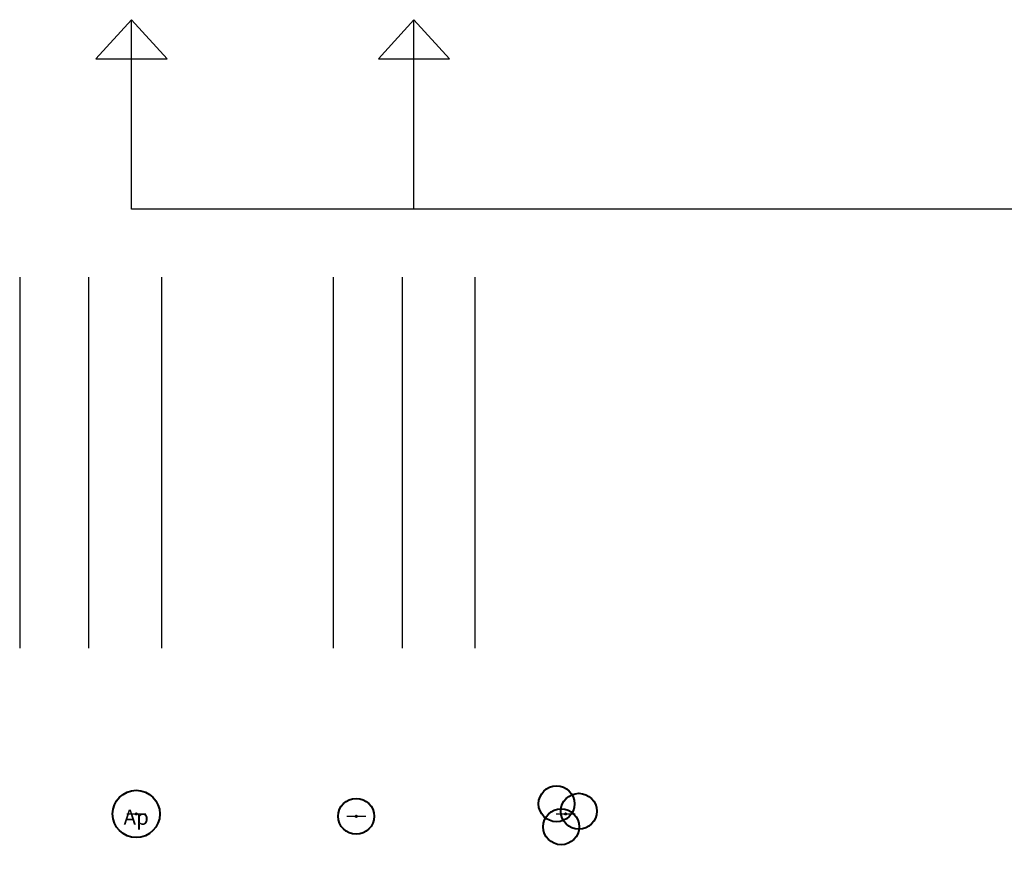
# Model space of a CAD drawing. Header units: metres. Extents: x 149234 to 159511, y 484155 to 486733.
# Tile 18 of 90: x 159049 to 159153, y 484315 to 484403. Entities that reach past the tile are written whole.
import ezdxf

# ---------------------------------------------------------------- set-up
doc = ezdxf.new("R2010")
doc.units = ezdxf.units.M
doc.layers.get('0').update_dxf_attribs({"lineweight": 25})
doc.layers.get('Defpoints').update_dxf_attribs({"color": 211, "lineweight": 25})
doc.layers.add('N-WE-GR-BOOM-1e-SD', color=90, linetype='Continuous', lineweight=25)
doc.layers.add('N-WE-GR-BOOM-T18', color=10, linetype='Continuous', lineweight=18)
doc.layers.add('N-WE-GR-BOOM-S', color=7, linetype='Continuous', lineweight=40, true_color=0x009900)
doc.styles.add('NLCS-ISO-M500-T18', font='NLCS-ISO.ttf')

# ---------------------------------------------------------------- blocks, each defined once
blk = doc.blocks.new('*U500')
blk.add_circle((0, 0), 5)
at = {"color": 0}
blk.add_circle((0, 0), 0.15, dxfattribs=at)
at = {"layer": 'Defpoints'}
blk.add_line((-2.01, 0), (2.01, 0), dxfattribs=at)
at = {"layer": 'N-WE-GR-BOOM-T18', "insert": (0, -2.3), "char_height": 3.2, "attachment_point": 8, "style": 'NLCS-ISO-M500-T18'}
blk.add_mtext_dynamic_manual_height_columns('Ap', width=4.7343, gutter_width=9, heights=[0], dxfattribs=at)
blk = doc.blocks.new('*U628')
blk.add_circle((0, 0), 3.8)
at = {"color": 0}
blk.add_circle((0, 0), 0.15, dxfattribs=at)
at = {"layer": 'Defpoints'}
blk.add_line((-2.01, 0), (2.01, 0), dxfattribs=at)
blk = doc.blocks.new('*U650')
blk.add_circle((0, 0), 3.8)
blk = doc.blocks.new('*U651')
at = {"color": 0, "linetype": 'ByBlock', "lineweight": -2, "transparency": 16777216}
blk.add_blockref('*U650', (-1.9, 2.15), dxfattribs=at)
for p, rotation in [((2.82, 0.57), 239.9999999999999), ((-0.92, -2.72), 120)]:
    blk.add_blockref('*U650', p, dxfattribs=dict(at, rotation=rotation))
blk = doc.blocks.new('*U649')
at = {"color": 0}
blk.add_circle((0, 0), 0.15, dxfattribs=at)
at = {"layer": 'Defpoints'}
blk.add_line((-2.01, 0), (2.01, 0), dxfattribs=at)
blk.add_blockref('*U651', (0, 0))

msp = doc.modelspace()

# ---------------------------------------------------------------- linework, layer by layer
at = {"layer": 'N-WE-GR-BOOM-1e-SD'}
for p, q in [((159060.386, 484383.155), (159060.386, 484403.216)), ((159090.284, 484383.155), (159090.284, 484403.216)), ((159056.62, 484399.075), (159064.153, 484399.075)), ((159086.517, 484399.075), (159094.05, 484399.075)), ((159309.457, 484383.155), (159060.386, 484383.155)), ((159048.541, 484375.953), (159048.541, 484336.679)), ((159055.841, 484375.953), (159055.841, 484336.679)), ((159063.541, 484375.953), (159063.541, 484336.679)), ((159081.727, 484375.953), (159081.727, 484336.679)), ((159089.027, 484375.953), (159089.027, 484336.679)), ((159096.727, 484375.953), (159096.727, 484336.679))]:
    msp.add_line(p, q, dxfattribs=at)
at = {"layer": 'N-WE-GR-BOOM-1e-SD', "flags": 128}
for points in [[(159060.386, 484403.216), (159056.62, 484399.075)], [(159060.386, 484403.216), (159064.153, 484399.075)], [(159090.284, 484403.216), (159086.517, 484399.075)], [(159090.284, 484403.216), (159094.05, 484399.075)]]:
    msp.add_lwpolyline(points, dxfattribs=at)

# ---------------------------------------------------------------- block references
at = {"layer": 'N-WE-GR-BOOM-S'}
for name, p, xscale, yscale, zscale in [('*U649', (159106.338, 484319.11), 0.5, 0.5, 0.5), ('*U500', (159060.879, 484319.11), 0.4999999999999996, 0.4999999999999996, 0.4999999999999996), ('*U628', (159084.172, 484318.859), 0.5, 0.5, 0.5)]:
    msp.add_blockref(name, p, dxfattribs=dict(at, xscale=xscale, yscale=yscale, zscale=zscale))

doc.saveas('drawing.dxf')
